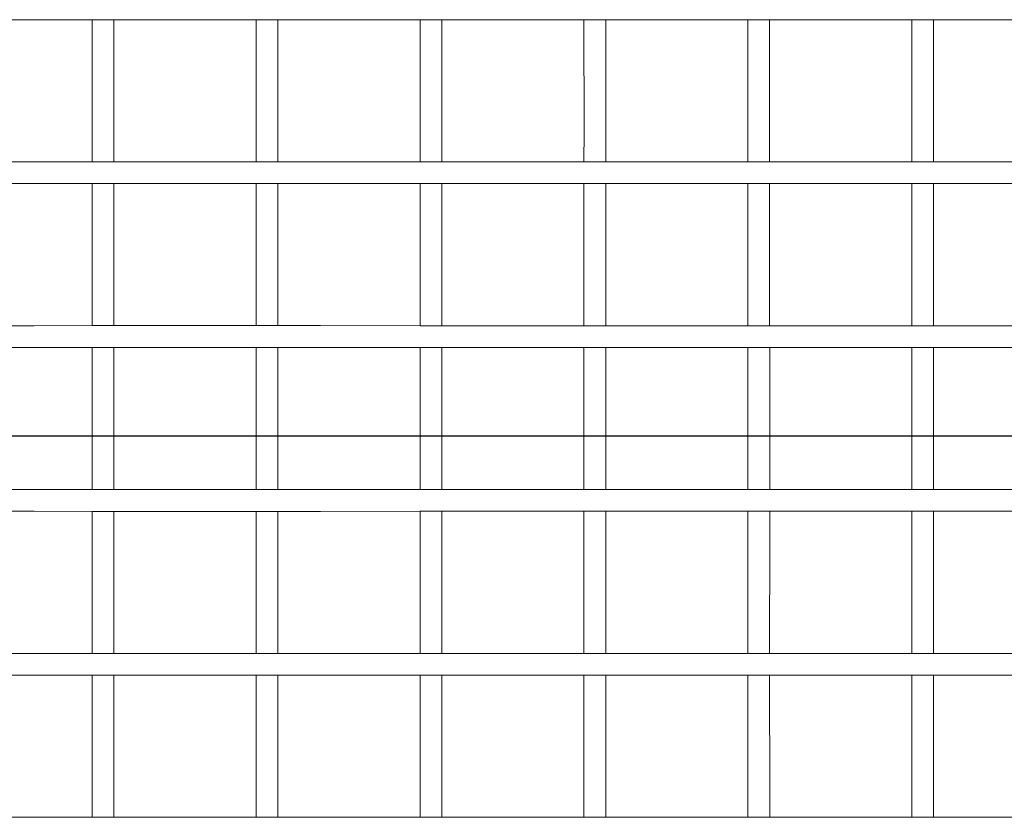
# Model space of a CAD drawing. Header units: millimetres. Extents: x -16331 to -10174, y -4135 to -3584.
# Tile 55 of 256: x -10364 to -10363.28, y -4016.672 to -4016.088. Entities that reach past the tile are written whole.
import ezdxf

# ---------------------------------------------------------------- set-up
doc = ezdxf.new("R2010")
doc.units = ezdxf.units.MM
doc.layers.add('DI-Eixos', color=7, linetype='Continuous')
doc.layers.add('DI-Elementos externos em vista', color=9, linetype='Continuous', lineweight=5)
doc.layers.add('IFC-IfcDoor-Contorno', color=250, linetype='Continuous', lineweight=5)

msp = doc.modelspace()

# ---------------------------------------------------------------- linework, layer by layer
at = {"layer": 'DI-Eixos'}
msp.add_line((-10376.16709, -4016.39235), (-10355.18259, -4016.39235), dxfattribs=at)
at = {"layer": 'DI-Elementos externos em vista'}
for p, q in [((-10364.05142, -4016.08776), (-10363.98971, -4016.08776)), ((-10363.98971, -4016.08776), (-10363.94733, -4016.08777)), ((-10363.94733, -4016.08777), (-10363.93142, -4016.08777)), ((-10363.94733, -4016.08777), (-10363.94732, -4016.16999)), ((-10363.93142, -4016.08777), (-10363.89494, -4016.08777)), ((-10363.93142, -4016.16999), (-10363.93142, -4016.08777)), ((-10363.89494, -4016.08777), (-10363.82733, -4016.08777)), ((-10363.82733, -4016.08777), (-10363.81142, -4016.08777)), ((-10363.82733, -4016.08777), (-10363.82732, -4016.16999)), ((-10363.81142, -4016.08777), (-10363.78019, -4016.08777)), ((-10363.81142, -4016.16999), (-10363.81142, -4016.08777)), ((-10363.78019, -4016.08777), (-10363.70733, -4016.08775)), ((-10363.70733, -4016.08775), (-10363.69142, -4016.08774)), ((-10363.70733, -4016.08775), (-10363.70732, -4016.16999)), ((-10363.69142, -4016.08774), (-10363.66543, -4016.08774)), ((-10363.69142, -4016.16999), (-10363.69142, -4016.08774)), ((-10363.66543, -4016.08774), (-10363.58733, -4016.08775)), ((-10363.58733, -4016.08775), (-10363.57249, -4016.08775)), ((-10363.58733, -4016.08775), (-10363.58732, -4016.16999)), ((-10363.57249, -4016.08775), (-10363.57142, -4016.08775)), ((-10363.57142, -4016.08775), (-10363.46733, -4016.08769)), ((-10363.57142, -4016.16999), (-10363.57142, -4016.08775)), ((-10363.46733, -4016.08769), (-10363.45142, -4016.08768)), ((-10363.46733, -4016.08769), (-10363.46732, -4016.16999)), ((-10363.45142, -4016.08768), (-10363.43593, -4016.08767)), ((-10363.45142, -4016.16999), (-10363.45142, -4016.08768)), ((-10363.43593, -4016.08767), (-10363.34733, -4016.08773)), ((-10363.34733, -4016.08773), (-10363.33142, -4016.08774)), ((-10363.34733, -4016.08773), (-10363.34732, -4016.16999)), ((-10363.33142, -4016.08774), (-10363.29972, -4016.08776)), ((-10363.33142, -4016.16999), (-10363.33142, -4016.08774)), ((-10363.29972, -4016.08776), (-10363.22733, -4016.08771)), ((-10363.94732, -4016.16999), (-10363.94733, -4016.19177)), ((-10363.93142, -4016.19177), (-10363.93142, -4016.16999)), ((-10363.82732, -4016.16999), (-10363.82733, -4016.19177)), ((-10363.81142, -4016.19177), (-10363.81142, -4016.16999)), ((-10363.70732, -4016.16999), (-10363.70733, -4016.19179)), ((-10363.69142, -4016.19179), (-10363.69142, -4016.16999)), ((-10363.58732, -4016.16999), (-10363.58733, -4016.19179)), ((-10363.57142, -4016.19179), (-10363.57142, -4016.16999)), ((-10363.46732, -4016.16999), (-10363.46733, -4016.19185)), ((-10363.45142, -4016.19186), (-10363.45142, -4016.16999)), ((-10363.34732, -4016.16999), (-10363.34733, -4016.19181)), ((-10363.33142, -4016.1918), (-10363.33142, -4016.16999)), ((-10363.98971, -4016.19178), (-10364.05142, -4016.19178)), ((-10363.94733, -4016.19177), (-10363.98971, -4016.19178)), ((-10363.93142, -4016.19177), (-10363.94733, -4016.19177)), ((-10363.89494, -4016.19177), (-10363.93142, -4016.19177)), ((-10363.82733, -4016.19177), (-10363.89494, -4016.19177)), ((-10363.81142, -4016.19177), (-10363.82733, -4016.19177)), ((-10363.78019, -4016.19177), (-10363.81142, -4016.19177)), ((-10363.70733, -4016.19179), (-10363.78019, -4016.19177)), ((-10363.69142, -4016.19179), (-10363.70733, -4016.19179)), ((-10363.66543, -4016.1918), (-10363.69142, -4016.19179)), ((-10363.58733, -4016.19179), (-10363.66543, -4016.1918)), ((-10363.57249, -4016.19178), (-10363.58733, -4016.19179)), ((-10363.57142, -4016.19179), (-10363.57249, -4016.19178)), ((-10363.46733, -4016.19185), (-10363.57142, -4016.19179)), ((-10363.45142, -4016.19186), (-10363.46733, -4016.19185)), ((-10363.43593, -4016.19187), (-10363.45142, -4016.19186)), ((-10363.34733, -4016.19181), (-10363.43593, -4016.19187)), ((-10363.33142, -4016.1918), (-10363.34733, -4016.19181)), ((-10363.29972, -4016.19178), (-10363.33142, -4016.1918)), ((-10363.22733, -4016.19182), (-10363.29972, -4016.19178)), ((-10364.05142, -4016.20776), (-10363.98971, -4016.20776)), ((-10363.98971, -4016.20776), (-10363.94733, -4016.20777)), ((-10363.94733, -4016.20777), (-10363.94734, -4016.26662)), ((-10363.94733, -4016.20777), (-10363.93142, -4016.20777)), ((-10363.93142, -4016.20777), (-10363.89494, -4016.20777)), ((-10363.93141, -4016.26662), (-10363.93142, -4016.20777)), ((-10363.89494, -4016.20777), (-10363.82733, -4016.20777)), ((-10363.82733, -4016.20777), (-10363.82734, -4016.26662)), ((-10363.82733, -4016.20777), (-10363.81142, -4016.20777)), ((-10363.81142, -4016.20777), (-10363.78019, -4016.20777)), ((-10363.81141, -4016.26662), (-10363.81142, -4016.20777)), ((-10363.78019, -4016.20777), (-10363.70733, -4016.20775)), ((-10363.70733, -4016.20775), (-10363.70734, -4016.26662)), ((-10363.70733, -4016.20775), (-10363.69142, -4016.20774)), ((-10363.69142, -4016.20774), (-10363.66543, -4016.20774)), ((-10363.69141, -4016.26662), (-10363.69142, -4016.20774)), ((-10363.66543, -4016.20774), (-10363.58733, -4016.20775)), ((-10363.58733, -4016.20775), (-10363.58734, -4016.26662)), ((-10363.58733, -4016.20775), (-10363.57249, -4016.20775)), ((-10363.57249, -4016.20775), (-10363.57142, -4016.20775)), ((-10363.57142, -4016.20775), (-10363.46733, -4016.20769)), ((-10363.57141, -4016.26662), (-10363.57142, -4016.20775)), ((-10363.46733, -4016.20769), (-10363.46734, -4016.26662)), ((-10363.46733, -4016.20769), (-10363.45142, -4016.20768)), ((-10363.45142, -4016.20768), (-10363.43593, -4016.20767)), ((-10363.45141, -4016.26662), (-10363.45142, -4016.20768)), ((-10363.43593, -4016.20767), (-10363.34733, -4016.20773)), ((-10363.34733, -4016.20773), (-10363.34734, -4016.26662)), ((-10363.34733, -4016.20773), (-10363.33142, -4016.20774)), ((-10363.33142, -4016.20774), (-10363.29972, -4016.20776)), ((-10363.33141, -4016.26662), (-10363.33142, -4016.20774)), ((-10363.29972, -4016.20776), (-10363.22733, -4016.20771)), ((-10363.94734, -4016.26662), (-10363.94734, -4016.31177)), ((-10363.93141, -4016.31177), (-10363.93141, -4016.26662)), ((-10363.82734, -4016.26662), (-10363.82734, -4016.31177)), ((-10363.81141, -4016.31177), (-10363.81141, -4016.26662)), ((-10363.70734, -4016.26662), (-10363.70734, -4016.31179)), ((-10363.69141, -4016.31179), (-10363.69141, -4016.26662)), ((-10363.58734, -4016.26662), (-10363.58734, -4016.31179)), ((-10363.57141, -4016.31179), (-10363.57141, -4016.26662)), ((-10363.46734, -4016.26662), (-10363.46734, -4016.31185)), ((-10363.45141, -4016.31186), (-10363.45141, -4016.26662)), ((-10363.34734, -4016.26662), (-10363.34734, -4016.31181)), ((-10363.33141, -4016.3118), (-10363.33141, -4016.26662)), ((-10363.98971, -4016.31178), (-10364.05141, -4016.31178)), ((-10363.94734, -4016.31177), (-10363.98971, -4016.31178)), ((-10363.93141, -4016.31177), (-10363.94734, -4016.31177)), ((-10363.89494, -4016.31177), (-10363.93141, -4016.31177)), ((-10363.82734, -4016.31177), (-10363.89494, -4016.31177)), ((-10363.81141, -4016.31177), (-10363.82734, -4016.31177)), ((-10363.78019, -4016.31177), (-10363.81141, -4016.31177)), ((-10363.70734, -4016.31179), (-10363.78019, -4016.31177)), ((-10363.69141, -4016.31179), (-10363.70734, -4016.31179)), ((-10363.66543, -4016.3118), (-10363.69141, -4016.31179)), ((-10363.58734, -4016.31179), (-10363.66543, -4016.3118)), ((-10363.57249, -4016.31178), (-10363.58734, -4016.31179)), ((-10363.57141, -4016.31179), (-10363.57249, -4016.31178)), ((-10363.46734, -4016.31185), (-10363.57141, -4016.31179)), ((-10363.45141, -4016.31186), (-10363.46734, -4016.31185)), ((-10363.43593, -4016.31187), (-10363.45141, -4016.31186)), ((-10363.34734, -4016.31181), (-10363.43593, -4016.31187)), ((-10363.33141, -4016.3118), (-10363.34734, -4016.31181)), ((-10363.29972, -4016.31178), (-10363.33141, -4016.3118)), ((-10363.22734, -4016.31182), (-10363.29972, -4016.31178)), ((-10364.0514, -4016.32776), (-10363.98971, -4016.32776)), ((-10363.98971, -4016.32776), (-10363.94734, -4016.32777)), ((-10363.94734, -4016.32777), (-10363.9314, -4016.32777)), ((-10363.94734, -4016.32777), (-10363.94734, -4016.36751)), ((-10363.9314, -4016.32777), (-10363.89494, -4016.32777)), ((-10363.9314, -4016.36751), (-10363.9314, -4016.32777)), ((-10363.89494, -4016.32777), (-10363.82734, -4016.32777)), ((-10363.82734, -4016.32777), (-10363.8114, -4016.32777)), ((-10363.82734, -4016.32777), (-10363.82734, -4016.36751)), ((-10363.8114, -4016.32777), (-10363.78019, -4016.32777)), ((-10363.8114, -4016.36751), (-10363.8114, -4016.32777)), ((-10363.78019, -4016.32777), (-10363.70734, -4016.32775)), ((-10363.70734, -4016.32775), (-10363.6914, -4016.32774)), ((-10363.70734, -4016.32775), (-10363.70734, -4016.36751)), ((-10363.6914, -4016.32774), (-10363.66543, -4016.32774)), ((-10363.6914, -4016.36751), (-10363.6914, -4016.32774)), ((-10363.66543, -4016.32774), (-10363.58734, -4016.32775)), ((-10363.58734, -4016.32775), (-10363.57249, -4016.32775)), ((-10363.58734, -4016.32775), (-10363.58734, -4016.36751)), ((-10363.57249, -4016.32775), (-10363.5714, -4016.32775)), ((-10363.5714, -4016.32775), (-10363.46734, -4016.32769)), ((-10363.5714, -4016.36751), (-10363.5714, -4016.32775)), ((-10363.46734, -4016.32769), (-10363.4514, -4016.32768)), ((-10363.46734, -4016.32769), (-10363.46734, -4016.36751)), ((-10363.4514, -4016.32768), (-10363.43593, -4016.32767)), ((-10363.4514, -4016.36751), (-10363.4514, -4016.32768)), ((-10363.43593, -4016.32767), (-10363.34734, -4016.32773)), ((-10363.34734, -4016.32773), (-10363.3314, -4016.32774)), ((-10363.34734, -4016.32773), (-10363.34734, -4016.36751)), ((-10363.3314, -4016.32774), (-10363.29972, -4016.32776)), ((-10363.3314, -4016.36751), (-10363.3314, -4016.32774)), ((-10363.29972, -4016.32776), (-10363.22734, -4016.32771)), ((-10363.94734, -4016.36751), (-10363.94735, -4016.43177)), ((-10363.9314, -4016.43177), (-10363.9314, -4016.36751)), ((-10363.82734, -4016.36751), (-10363.82735, -4016.43177)), ((-10363.8114, -4016.43177), (-10363.8114, -4016.36751)), ((-10363.70734, -4016.36751), (-10363.70735, -4016.43179)), ((-10363.6914, -4016.43179), (-10363.6914, -4016.36751)), ((-10363.58734, -4016.36751), (-10363.58735, -4016.43179)), ((-10363.5714, -4016.43179), (-10363.5714, -4016.36751)), ((-10363.46734, -4016.36751), (-10363.46735, -4016.43185)), ((-10363.4514, -4016.43186), (-10363.4514, -4016.36751)), ((-10363.34734, -4016.36751), (-10363.34735, -4016.43181)), ((-10363.3314, -4016.4318), (-10363.3314, -4016.36751)), ((-10363.98971, -4016.43178), (-10364.0514, -4016.43178)), ((-10363.94735, -4016.43177), (-10363.98971, -4016.43178)), ((-10363.9314, -4016.43177), (-10363.94735, -4016.43177)), ((-10363.89494, -4016.43177), (-10363.9314, -4016.43177)), ((-10363.82735, -4016.43177), (-10363.89494, -4016.43177)), ((-10363.8114, -4016.43177), (-10363.82735, -4016.43177)), ((-10363.78019, -4016.43177), (-10363.8114, -4016.43177)), ((-10363.70735, -4016.43179), (-10363.78019, -4016.43177)), ((-10363.6914, -4016.43179), (-10363.70735, -4016.43179)), ((-10363.66543, -4016.4318), (-10363.6914, -4016.43179)), ((-10363.58735, -4016.43179), (-10363.66543, -4016.4318)), ((-10363.57249, -4016.43178), (-10363.58735, -4016.43179)), ((-10363.5714, -4016.43179), (-10363.57249, -4016.43178)), ((-10363.46735, -4016.43185), (-10363.5714, -4016.43179)), ((-10363.4514, -4016.43186), (-10363.46735, -4016.43185)), ((-10363.43593, -4016.43187), (-10363.4514, -4016.43186)), ((-10363.34735, -4016.43181), (-10363.43593, -4016.43187)), ((-10363.3314, -4016.4318), (-10363.34735, -4016.43181)), ((-10363.29972, -4016.43178), (-10363.3314, -4016.4318)), ((-10363.22735, -4016.43182), (-10363.29972, -4016.43178)), ((-10364.05139, -4016.44776), (-10363.98971, -4016.44776)), ((-10363.98971, -4016.44776), (-10363.94735, -4016.44777)), ((-10363.94735, -4016.44777), (-10363.93139, -4016.44777)), ((-10363.94735, -4016.44777), (-10363.94735, -4016.4661)), ((-10363.93139, -4016.44777), (-10363.89494, -4016.44777)), ((-10363.93139, -4016.4661), (-10363.93139, -4016.44777)), ((-10363.89494, -4016.44777), (-10363.82735, -4016.44777)), ((-10363.82735, -4016.44777), (-10363.81139, -4016.44777)), ((-10363.82735, -4016.44777), (-10363.82735, -4016.4661)), ((-10363.81139, -4016.44777), (-10363.78019, -4016.44777)), ((-10363.81139, -4016.4661), (-10363.81139, -4016.44777)), ((-10363.78019, -4016.44777), (-10363.70735, -4016.44775)), ((-10363.70735, -4016.44775), (-10363.69139, -4016.44774)), ((-10363.70735, -4016.44775), (-10363.70735, -4016.4661)), ((-10363.69139, -4016.44774), (-10363.66543, -4016.44774)), ((-10363.69139, -4016.4661), (-10363.69139, -4016.44774)), ((-10363.66543, -4016.44774), (-10363.58735, -4016.44775)), ((-10363.58735, -4016.44775), (-10363.57249, -4016.44775)), ((-10363.58735, -4016.44775), (-10363.58735, -4016.4661)), ((-10363.57249, -4016.44775), (-10363.57139, -4016.44775)), ((-10363.57139, -4016.44775), (-10363.46735, -4016.44769)), ((-10363.57139, -4016.4661), (-10363.57139, -4016.44775)), ((-10363.46735, -4016.44769), (-10363.45139, -4016.44768)), ((-10363.46735, -4016.44769), (-10363.46735, -4016.4661)), ((-10363.45139, -4016.44768), (-10363.43593, -4016.44767)), ((-10363.45139, -4016.4661), (-10363.45139, -4016.44768)), ((-10363.43593, -4016.44767), (-10363.34735, -4016.44773)), ((-10363.34735, -4016.44773), (-10363.33139, -4016.44774)), ((-10363.34735, -4016.44773), (-10363.34735, -4016.4661)), ((-10363.33139, -4016.44774), (-10363.29972, -4016.44776)), ((-10363.33139, -4016.4661), (-10363.33139, -4016.44774)), ((-10363.29972, -4016.44776), (-10363.22735, -4016.44771)), ((-10363.94735, -4016.4661), (-10363.94733, -4016.55177)), ((-10363.93141, -4016.55177), (-10363.93139, -4016.4661)), ((-10363.82735, -4016.4661), (-10363.82733, -4016.55177)), ((-10363.81141, -4016.55177), (-10363.81139, -4016.4661)), ((-10363.70735, -4016.4661), (-10363.70733, -4016.55179)), ((-10363.69141, -4016.55179), (-10363.69139, -4016.4661)), ((-10363.58735, -4016.4661), (-10363.58733, -4016.55179)), ((-10363.57141, -4016.55179), (-10363.57139, -4016.4661)), ((-10363.46735, -4016.4661), (-10363.46733, -4016.55185)), ((-10363.45141, -4016.55186), (-10363.45139, -4016.4661)), ((-10363.34735, -4016.4661), (-10363.34733, -4016.55181)), ((-10363.33141, -4016.5518), (-10363.33139, -4016.4661)), ((-10363.98971, -4016.55178), (-10364.05141, -4016.55178)), ((-10363.94733, -4016.55177), (-10363.98971, -4016.55178)), ((-10363.93141, -4016.55177), (-10363.94733, -4016.55177)), ((-10363.89494, -4016.55177), (-10363.93141, -4016.55177)), ((-10363.82733, -4016.55177), (-10363.89494, -4016.55177)), ((-10363.81141, -4016.55177), (-10363.82733, -4016.55177)), ((-10363.78019, -4016.55177), (-10363.81141, -4016.55177)), ((-10363.70733, -4016.55179), (-10363.78019, -4016.55177)), ((-10363.69141, -4016.55179), (-10363.70733, -4016.55179)), ((-10363.66543, -4016.5518), (-10363.69141, -4016.55179)), ((-10363.58733, -4016.55179), (-10363.66543, -4016.5518)), ((-10363.57249, -4016.55178), (-10363.58733, -4016.55179)), ((-10363.57141, -4016.55179), (-10363.57249, -4016.55178)), ((-10363.46733, -4016.55185), (-10363.57141, -4016.55179)), ((-10363.45141, -4016.55186), (-10363.46733, -4016.55185)), ((-10363.43593, -4016.55187), (-10363.45141, -4016.55186)), ((-10363.34733, -4016.55181), (-10363.43593, -4016.55187)), ((-10363.33141, -4016.5518), (-10363.34733, -4016.55181)), ((-10363.29972, -4016.55178), (-10363.33141, -4016.5518)), ((-10363.22733, -4016.55182), (-10363.29972, -4016.55178)), ((-10364.05141, -4016.56776), (-10363.98971, -4016.56776)), ((-10363.98971, -4016.56776), (-10363.94733, -4016.56777)), ((-10363.94733, -4016.56777), (-10363.94736, -4016.65597)), ((-10363.94733, -4016.56777), (-10363.93141, -4016.56777)), ((-10363.93141, -4016.56777), (-10363.89494, -4016.56777)), ((-10363.93138, -4016.65597), (-10363.93141, -4016.56777)), ((-10363.89494, -4016.56777), (-10363.82733, -4016.56777)), ((-10363.82733, -4016.56777), (-10363.82736, -4016.65597)), ((-10363.82733, -4016.56777), (-10363.81141, -4016.56777)), ((-10363.81141, -4016.56777), (-10363.78019, -4016.56777)), ((-10363.81138, -4016.65597), (-10363.81141, -4016.56777)), ((-10363.78019, -4016.56777), (-10363.70733, -4016.56775)), ((-10363.70733, -4016.56775), (-10363.70736, -4016.65597)), ((-10363.70733, -4016.56775), (-10363.69141, -4016.56774)), ((-10363.69141, -4016.56774), (-10363.66543, -4016.56774)), ((-10363.69138, -4016.65597), (-10363.69141, -4016.56774)), ((-10363.66543, -4016.56774), (-10363.58733, -4016.56775)), ((-10363.58733, -4016.56775), (-10363.58736, -4016.65597)), ((-10363.58733, -4016.56775), (-10363.57249, -4016.56775)), ((-10363.57249, -4016.56775), (-10363.57141, -4016.56775)), ((-10363.57141, -4016.56775), (-10363.46733, -4016.56769)), ((-10363.57138, -4016.65597), (-10363.57141, -4016.56775)), ((-10363.46733, -4016.56769), (-10363.46736, -4016.65597)), ((-10363.46733, -4016.56769), (-10363.45141, -4016.56768)), ((-10363.45141, -4016.56768), (-10363.43593, -4016.56767)), ((-10363.45138, -4016.65597), (-10363.45141, -4016.56768)), ((-10363.43593, -4016.56767), (-10363.34733, -4016.56773)), ((-10363.34733, -4016.56773), (-10363.34736, -4016.65597)), ((-10363.34733, -4016.56773), (-10363.33141, -4016.56774)), ((-10363.33141, -4016.56774), (-10363.29972, -4016.56776)), ((-10363.33138, -4016.65597), (-10363.33141, -4016.56774)), ((-10363.29972, -4016.56776), (-10363.22733, -4016.56771)), ((-10363.94736, -4016.65597), (-10363.94736, -4016.67177)), ((-10363.93138, -4016.67177), (-10363.93138, -4016.65597)), ((-10363.82736, -4016.65597), (-10363.82736, -4016.67177)), ((-10363.81138, -4016.67177), (-10363.81138, -4016.65597)), ((-10363.70736, -4016.65597), (-10363.70736, -4016.67179)), ((-10363.69138, -4016.67179), (-10363.69138, -4016.65597)), ((-10363.58736, -4016.65597), (-10363.58736, -4016.67179)), ((-10363.57138, -4016.67179), (-10363.57138, -4016.65597)), ((-10363.46736, -4016.65597), (-10363.46736, -4016.67185)), ((-10363.45138, -4016.67186), (-10363.45138, -4016.65597)), ((-10363.34736, -4016.65597), (-10363.34736, -4016.67181)), ((-10363.33138, -4016.6718), (-10363.33138, -4016.65597)), ((-10363.98971, -4016.67178), (-10364.05138, -4016.67178)), ((-10363.94736, -4016.67177), (-10363.98971, -4016.67178)), ((-10363.93138, -4016.67177), (-10363.94736, -4016.67177)), ((-10363.89494, -4016.67177), (-10363.93138, -4016.67177)), ((-10363.82736, -4016.67177), (-10363.89494, -4016.67177)), ((-10363.81138, -4016.67177), (-10363.82736, -4016.67177)), ((-10363.78019, -4016.67177), (-10363.81138, -4016.67177)), ((-10363.70736, -4016.67179), (-10363.78019, -4016.67177)), ((-10363.69138, -4016.67179), (-10363.70736, -4016.67179)), ((-10363.66543, -4016.6718), (-10363.69138, -4016.67179)), ((-10363.58736, -4016.67179), (-10363.66543, -4016.6718)), ((-10363.57249, -4016.67178), (-10363.58736, -4016.67179)), ((-10363.46736, -4016.67185), (-10363.57249, -4016.67178)), ((-10363.45138, -4016.67186), (-10363.46736, -4016.67185)), ((-10363.43593, -4016.67187), (-10363.45138, -4016.67186)), ((-10363.34736, -4016.67181), (-10363.43593, -4016.67187)), ((-10363.33138, -4016.6718), (-10363.34736, -4016.67181)), ((-10363.29972, -4016.67178), (-10363.33138, -4016.6718)), ((-10363.22736, -4016.67182), (-10363.29972, -4016.67178))]:
    msp.add_line(p, q, dxfattribs=at)
at = {"layer": 'IFC-IfcDoor-Contorno', "lineweight": 5}
for p, q in [((-10364.05142, -4016.08776), (-10363.98971, -4016.08776)), ((-10363.98971, -4016.08776), (-10363.94733, -4016.08777)), ((-10363.94733, -4016.08777), (-10363.93142, -4016.08777)), ((-10363.94733, -4016.08777), (-10363.94732, -4016.16999)), ((-10363.93142, -4016.08777), (-10363.89494, -4016.08777)), ((-10363.93142, -4016.16999), (-10363.93142, -4016.08777)), ((-10363.89494, -4016.08777), (-10363.82733, -4016.08777)), ((-10363.82733, -4016.08777), (-10363.81142, -4016.08777)), ((-10363.82733, -4016.08777), (-10363.82732, -4016.16999)), ((-10363.81142, -4016.08777), (-10363.78019, -4016.08777)), ((-10363.81142, -4016.16999), (-10363.81142, -4016.08777)), ((-10363.78019, -4016.08777), (-10363.70733, -4016.08775)), ((-10363.70733, -4016.08775), (-10363.69142, -4016.08774)), ((-10363.70733, -4016.08775), (-10363.70732, -4016.16999)), ((-10363.69142, -4016.08774), (-10363.66543, -4016.08774)), ((-10363.69142, -4016.16999), (-10363.69142, -4016.08774)), ((-10363.66543, -4016.08774), (-10363.58733, -4016.08775)), ((-10363.58733, -4016.08775), (-10363.57249, -4016.08775)), ((-10363.58733, -4016.08775), (-10363.58732, -4016.16999)), ((-10363.57249, -4016.08775), (-10363.57142, -4016.08775)), ((-10363.57142, -4016.08775), (-10363.46733, -4016.08769)), ((-10363.57142, -4016.16999), (-10363.57142, -4016.08775)), ((-10363.46733, -4016.08769), (-10363.45142, -4016.08768)), ((-10363.46733, -4016.08769), (-10363.46732, -4016.16999)), ((-10363.45142, -4016.08768), (-10363.43593, -4016.08767)), ((-10363.45142, -4016.16999), (-10363.45142, -4016.08768)), ((-10363.43593, -4016.08767), (-10363.34733, -4016.08773)), ((-10363.34733, -4016.08773), (-10363.33142, -4016.08774)), ((-10363.34733, -4016.08773), (-10363.34732, -4016.16999)), ((-10363.33142, -4016.08774), (-10363.29972, -4016.08776)), ((-10363.33142, -4016.16999), (-10363.33142, -4016.08774)), ((-10363.29972, -4016.08776), (-10363.22733, -4016.08771)), ((-10363.94732, -4016.16999), (-10363.94733, -4016.19177)), ((-10363.93142, -4016.19177), (-10363.93142, -4016.16999)), ((-10363.82732, -4016.16999), (-10363.82733, -4016.19177)), ((-10363.81142, -4016.19177), (-10363.81142, -4016.16999)), ((-10363.70732, -4016.16999), (-10363.70733, -4016.19179)), ((-10363.69142, -4016.19179), (-10363.69142, -4016.16999)), ((-10363.58732, -4016.16999), (-10363.58733, -4016.19179)), ((-10363.57142, -4016.19179), (-10363.57142, -4016.16999)), ((-10363.46732, -4016.16999), (-10363.46733, -4016.19185)), ((-10363.45142, -4016.19186), (-10363.45142, -4016.16999)), ((-10363.34732, -4016.16999), (-10363.34733, -4016.19181)), ((-10363.33142, -4016.1918), (-10363.33142, -4016.16999)), ((-10363.98971, -4016.19178), (-10364.05142, -4016.19178)), ((-10363.94733, -4016.19177), (-10363.98971, -4016.19178)), ((-10363.93142, -4016.19177), (-10363.94733, -4016.19177)), ((-10363.89494, -4016.19177), (-10363.93142, -4016.19177)), ((-10363.82733, -4016.19177), (-10363.89494, -4016.19177)), ((-10363.81142, -4016.19177), (-10363.82733, -4016.19177)), ((-10363.78019, -4016.19177), (-10363.81142, -4016.19177)), ((-10363.70733, -4016.19179), (-10363.78019, -4016.19177)), ((-10363.69142, -4016.19179), (-10363.70733, -4016.19179)), ((-10363.66543, -4016.1918), (-10363.69142, -4016.19179)), ((-10363.58733, -4016.19179), (-10363.66543, -4016.1918)), ((-10363.57249, -4016.19178), (-10363.58733, -4016.19179)), ((-10363.57142, -4016.19179), (-10363.57249, -4016.19178)), ((-10363.46733, -4016.19185), (-10363.57142, -4016.19179)), ((-10363.45142, -4016.19186), (-10363.46733, -4016.19185)), ((-10363.43593, -4016.19187), (-10363.45142, -4016.19186)), ((-10363.34733, -4016.19181), (-10363.43593, -4016.19187)), ((-10363.33142, -4016.1918), (-10363.34733, -4016.19181)), ((-10363.29972, -4016.19178), (-10363.33142, -4016.1918)), ((-10363.22733, -4016.19182), (-10363.29972, -4016.19178)), ((-10364.05142, -4016.20776), (-10363.98971, -4016.20776)), ((-10363.98971, -4016.20776), (-10363.94733, -4016.20777)), ((-10363.94733, -4016.20777), (-10363.94734, -4016.26662)), ((-10363.94733, -4016.20777), (-10363.93142, -4016.20777)), ((-10363.93142, -4016.20777), (-10363.89494, -4016.20777)), ((-10363.93141, -4016.26662), (-10363.93142, -4016.20777)), ((-10363.89494, -4016.20777), (-10363.82733, -4016.20777)), ((-10363.82733, -4016.20777), (-10363.82734, -4016.26662)), ((-10363.82733, -4016.20777), (-10363.81142, -4016.20777)), ((-10363.81142, -4016.20777), (-10363.78019, -4016.20777)), ((-10363.81141, -4016.26662), (-10363.81142, -4016.20777)), ((-10363.78019, -4016.20777), (-10363.70733, -4016.20775)), ((-10363.70733, -4016.20775), (-10363.70734, -4016.26662)), ((-10363.70733, -4016.20775), (-10363.69142, -4016.20774)), ((-10363.69142, -4016.20774), (-10363.66543, -4016.20774)), ((-10363.69141, -4016.26662), (-10363.69142, -4016.20774)), ((-10363.66543, -4016.20774), (-10363.58733, -4016.20775)), ((-10363.58733, -4016.20775), (-10363.58734, -4016.26662)), ((-10363.58733, -4016.20775), (-10363.57249, -4016.20775)), ((-10363.57249, -4016.20775), (-10363.57142, -4016.20775)), ((-10363.57142, -4016.20775), (-10363.46733, -4016.20769)), ((-10363.57141, -4016.26662), (-10363.57142, -4016.20775)), ((-10363.46733, -4016.20769), (-10363.46734, -4016.26662)), ((-10363.46733, -4016.20769), (-10363.45142, -4016.20768)), ((-10363.45142, -4016.20768), (-10363.43593, -4016.20767)), ((-10363.45141, -4016.26662), (-10363.45142, -4016.20768)), ((-10363.43593, -4016.20767), (-10363.34733, -4016.20773)), ((-10363.34733, -4016.20773), (-10363.34734, -4016.26662)), ((-10363.34733, -4016.20773), (-10363.33142, -4016.20774)), ((-10363.33142, -4016.20774), (-10363.29972, -4016.20776)), ((-10363.33141, -4016.26662), (-10363.33142, -4016.20774)), ((-10363.29972, -4016.20776), (-10363.22733, -4016.20771)), ((-10363.94734, -4016.26662), (-10363.94734, -4016.31177)), ((-10363.93141, -4016.31177), (-10363.93141, -4016.26662)), ((-10363.82734, -4016.26662), (-10363.82734, -4016.31177)), ((-10363.81141, -4016.31177), (-10363.81141, -4016.26662)), ((-10363.70734, -4016.26662), (-10363.70734, -4016.31179)), ((-10363.69141, -4016.31179), (-10363.69141, -4016.26662)), ((-10363.58734, -4016.26662), (-10363.58734, -4016.31179)), ((-10363.57141, -4016.31179), (-10363.57141, -4016.26662)), ((-10363.46734, -4016.26662), (-10363.46734, -4016.31185)), ((-10363.45141, -4016.31186), (-10363.45141, -4016.26662)), ((-10363.34734, -4016.26662), (-10363.34734, -4016.31181)), ((-10363.33141, -4016.3118), (-10363.33141, -4016.26662)), ((-10363.98971, -4016.31178), (-10364.05141, -4016.31178)), ((-10363.94734, -4016.31177), (-10363.98971, -4016.31178)), ((-10363.93141, -4016.31177), (-10363.94734, -4016.31177)), ((-10363.89494, -4016.31177), (-10363.93141, -4016.31177)), ((-10363.82734, -4016.31177), (-10363.89494, -4016.31177)), ((-10363.81141, -4016.31177), (-10363.82734, -4016.31177)), ((-10363.78019, -4016.31177), (-10363.81141, -4016.31177)), ((-10363.70734, -4016.31179), (-10363.78019, -4016.31177)), ((-10363.69141, -4016.31179), (-10363.70734, -4016.31179)), ((-10363.66543, -4016.3118), (-10363.69141, -4016.31179)), ((-10363.58734, -4016.31179), (-10363.66543, -4016.3118)), ((-10363.57249, -4016.31178), (-10363.58734, -4016.31179)), ((-10363.57141, -4016.31179), (-10363.57249, -4016.31178)), ((-10363.46734, -4016.31185), (-10363.57141, -4016.31179)), ((-10363.45141, -4016.31186), (-10363.46734, -4016.31185)), ((-10363.43593, -4016.31187), (-10363.45141, -4016.31186)), ((-10363.34734, -4016.31181), (-10363.43593, -4016.31187)), ((-10363.33141, -4016.3118), (-10363.34734, -4016.31181)), ((-10363.29972, -4016.31178), (-10363.33141, -4016.3118)), ((-10363.22734, -4016.31182), (-10363.29972, -4016.31178)), ((-10364.0514, -4016.32776), (-10363.98971, -4016.32776)), ((-10363.98971, -4016.32776), (-10363.94734, -4016.32777)), ((-10363.94734, -4016.32777), (-10363.9314, -4016.32777)), ((-10363.94734, -4016.32777), (-10363.94734, -4016.36751)), ((-10363.9314, -4016.32777), (-10363.89494, -4016.32777)), ((-10363.9314, -4016.36751), (-10363.9314, -4016.32777)), ((-10363.89494, -4016.32777), (-10363.82734, -4016.32777)), ((-10363.82734, -4016.32777), (-10363.8114, -4016.32777)), ((-10363.82734, -4016.32777), (-10363.82734, -4016.36751)), ((-10363.8114, -4016.32777), (-10363.78019, -4016.32777)), ((-10363.8114, -4016.36751), (-10363.8114, -4016.32777)), ((-10363.78019, -4016.32777), (-10363.70734, -4016.32775)), ((-10363.70734, -4016.32775), (-10363.6914, -4016.32774)), ((-10363.70734, -4016.32775), (-10363.70734, -4016.36751)), ((-10363.6914, -4016.32774), (-10363.66543, -4016.32774)), ((-10363.6914, -4016.36751), (-10363.6914, -4016.32774)), ((-10363.66543, -4016.32774), (-10363.58734, -4016.32775)), ((-10363.58734, -4016.32775), (-10363.57249, -4016.32775)), ((-10363.58734, -4016.32775), (-10363.58734, -4016.36751)), ((-10363.57249, -4016.32775), (-10363.5714, -4016.32775)), ((-10363.5714, -4016.32775), (-10363.46734, -4016.32769)), ((-10363.5714, -4016.36751), (-10363.5714, -4016.32775)), ((-10363.46734, -4016.32769), (-10363.4514, -4016.32768)), ((-10363.46734, -4016.32769), (-10363.46734, -4016.36751)), ((-10363.4514, -4016.32768), (-10363.43593, -4016.32767)), ((-10363.4514, -4016.36751), (-10363.4514, -4016.32768)), ((-10363.43593, -4016.32767), (-10363.34734, -4016.32773)), ((-10363.34734, -4016.32773), (-10363.3314, -4016.32774)), ((-10363.34734, -4016.32773), (-10363.34734, -4016.36751)), ((-10363.3314, -4016.32774), (-10363.29972, -4016.32776)), ((-10363.3314, -4016.36751), (-10363.3314, -4016.32774)), ((-10363.29972, -4016.32776), (-10363.22734, -4016.32771)), ((-10363.94734, -4016.36751), (-10363.94735, -4016.43177)), ((-10363.9314, -4016.43177), (-10363.9314, -4016.36751)), ((-10363.82734, -4016.36751), (-10363.82735, -4016.43177)), ((-10363.8114, -4016.43177), (-10363.8114, -4016.36751)), ((-10363.70734, -4016.36751), (-10363.70735, -4016.43179)), ((-10363.6914, -4016.43179), (-10363.6914, -4016.36751)), ((-10363.58734, -4016.36751), (-10363.58735, -4016.43179)), ((-10363.5714, -4016.43179), (-10363.5714, -4016.36751)), ((-10363.46734, -4016.36751), (-10363.46735, -4016.43185)), ((-10363.4514, -4016.43186), (-10363.4514, -4016.36751)), ((-10363.34734, -4016.36751), (-10363.34735, -4016.43181)), ((-10363.3314, -4016.4318), (-10363.3314, -4016.36751)), ((-10363.98971, -4016.43178), (-10364.0514, -4016.43178)), ((-10363.94735, -4016.43177), (-10363.98971, -4016.43178)), ((-10363.9314, -4016.43177), (-10363.94735, -4016.43177)), ((-10363.89494, -4016.43177), (-10363.9314, -4016.43177)), ((-10363.82735, -4016.43177), (-10363.89494, -4016.43177)), ((-10363.8114, -4016.43177), (-10363.82735, -4016.43177)), ((-10363.78019, -4016.43177), (-10363.8114, -4016.43177)), ((-10363.70735, -4016.43179), (-10363.78019, -4016.43177)), ((-10363.6914, -4016.43179), (-10363.70735, -4016.43179)), ((-10363.66543, -4016.4318), (-10363.6914, -4016.43179)), ((-10363.58735, -4016.43179), (-10363.66543, -4016.4318)), ((-10363.57249, -4016.43178), (-10363.58735, -4016.43179)), ((-10363.5714, -4016.43179), (-10363.57249, -4016.43178)), ((-10363.46735, -4016.43185), (-10363.5714, -4016.43179)), ((-10363.4514, -4016.43186), (-10363.46735, -4016.43185)), ((-10363.43593, -4016.43187), (-10363.4514, -4016.43186)), ((-10363.34735, -4016.43181), (-10363.43593, -4016.43187)), ((-10363.3314, -4016.4318), (-10363.34735, -4016.43181)), ((-10363.29972, -4016.43178), (-10363.3314, -4016.4318)), ((-10363.22735, -4016.43182), (-10363.29972, -4016.43178)), ((-10364.05139, -4016.44776), (-10363.98971, -4016.44776)), ((-10363.98971, -4016.44776), (-10363.94735, -4016.44777)), ((-10363.94735, -4016.44777), (-10363.93139, -4016.44777)), ((-10363.94735, -4016.44777), (-10363.94735, -4016.4661)), ((-10363.93139, -4016.44777), (-10363.89494, -4016.44777)), ((-10363.93139, -4016.4661), (-10363.93139, -4016.44777)), ((-10363.89494, -4016.44777), (-10363.82735, -4016.44777)), ((-10363.82735, -4016.44777), (-10363.81139, -4016.44777)), ((-10363.82735, -4016.44777), (-10363.82735, -4016.4661)), ((-10363.81139, -4016.44777), (-10363.78019, -4016.44777)), ((-10363.81139, -4016.4661), (-10363.81139, -4016.44777)), ((-10363.78019, -4016.44777), (-10363.70735, -4016.44775)), ((-10363.70735, -4016.44775), (-10363.69139, -4016.44774)), ((-10363.70735, -4016.44775), (-10363.70735, -4016.4661)), ((-10363.69139, -4016.44774), (-10363.66543, -4016.44774)), ((-10363.69139, -4016.4661), (-10363.69139, -4016.44774)), ((-10363.66543, -4016.44774), (-10363.58735, -4016.44775)), ((-10363.58735, -4016.44775), (-10363.57249, -4016.44775)), ((-10363.58735, -4016.44775), (-10363.58735, -4016.4661)), ((-10363.57249, -4016.44775), (-10363.57139, -4016.44775)), ((-10363.57139, -4016.44775), (-10363.46735, -4016.44769)), ((-10363.57139, -4016.4661), (-10363.57139, -4016.44775)), ((-10363.46735, -4016.44769), (-10363.45139, -4016.44768)), ((-10363.46735, -4016.44769), (-10363.46735, -4016.4661)), ((-10363.45139, -4016.44768), (-10363.43593, -4016.44767)), ((-10363.45139, -4016.4661), (-10363.45139, -4016.44768)), ((-10363.43593, -4016.44767), (-10363.34735, -4016.44773)), ((-10363.34735, -4016.44773), (-10363.33139, -4016.44774)), ((-10363.34735, -4016.44773), (-10363.34735, -4016.4661)), ((-10363.33139, -4016.44774), (-10363.29972, -4016.44776)), ((-10363.33139, -4016.4661), (-10363.33139, -4016.44774)), ((-10363.29972, -4016.44776), (-10363.22735, -4016.44771)), ((-10363.94735, -4016.4661), (-10363.94733, -4016.55177)), ((-10363.93141, -4016.55177), (-10363.93139, -4016.4661)), ((-10363.82735, -4016.4661), (-10363.82733, -4016.55177)), ((-10363.81141, -4016.55177), (-10363.81139, -4016.4661)), ((-10363.70735, -4016.4661), (-10363.70733, -4016.55179)), ((-10363.69141, -4016.55179), (-10363.69139, -4016.4661)), ((-10363.58735, -4016.4661), (-10363.58733, -4016.55179)), ((-10363.57141, -4016.55179), (-10363.57139, -4016.4661)), ((-10363.46735, -4016.4661), (-10363.46733, -4016.55185)), ((-10363.45141, -4016.55186), (-10363.45139, -4016.4661)), ((-10363.34735, -4016.4661), (-10363.34733, -4016.55181)), ((-10363.33141, -4016.5518), (-10363.33139, -4016.4661)), ((-10363.98971, -4016.55178), (-10364.05141, -4016.55178)), ((-10363.94733, -4016.55177), (-10363.98971, -4016.55178)), ((-10363.93141, -4016.55177), (-10363.94733, -4016.55177)), ((-10363.89494, -4016.55177), (-10363.93141, -4016.55177)), ((-10363.82733, -4016.55177), (-10363.89494, -4016.55177)), ((-10363.81141, -4016.55177), (-10363.82733, -4016.55177)), ((-10363.78019, -4016.55177), (-10363.81141, -4016.55177)), ((-10363.70733, -4016.55179), (-10363.78019, -4016.55177)), ((-10363.69141, -4016.55179), (-10363.70733, -4016.55179)), ((-10363.66543, -4016.5518), (-10363.69141, -4016.55179)), ((-10363.58733, -4016.55179), (-10363.66543, -4016.5518)), ((-10363.57249, -4016.55178), (-10363.58733, -4016.55179)), ((-10363.57141, -4016.55179), (-10363.57249, -4016.55178)), ((-10363.46733, -4016.55185), (-10363.57141, -4016.55179)), ((-10363.45141, -4016.55186), (-10363.46733, -4016.55185)), ((-10363.43593, -4016.55187), (-10363.45141, -4016.55186)), ((-10363.34733, -4016.55181), (-10363.43593, -4016.55187)), ((-10363.33141, -4016.5518), (-10363.34733, -4016.55181)), ((-10363.29972, -4016.55178), (-10363.33141, -4016.5518)), ((-10363.22733, -4016.55182), (-10363.29972, -4016.55178)), ((-10364.05141, -4016.56776), (-10363.98971, -4016.56776)), ((-10363.98971, -4016.56776), (-10363.94733, -4016.56777)), ((-10363.94733, -4016.56777), (-10363.94736, -4016.65597)), ((-10363.94733, -4016.56777), (-10363.93141, -4016.56777)), ((-10363.93141, -4016.56777), (-10363.89494, -4016.56777)), ((-10363.93138, -4016.65597), (-10363.93141, -4016.56777)), ((-10363.89494, -4016.56777), (-10363.82733, -4016.56777)), ((-10363.82733, -4016.56777), (-10363.82736, -4016.65597)), ((-10363.82733, -4016.56777), (-10363.81141, -4016.56777)), ((-10363.81141, -4016.56777), (-10363.78019, -4016.56777)), ((-10363.81138, -4016.65597), (-10363.81141, -4016.56777)), ((-10363.78019, -4016.56777), (-10363.70733, -4016.56775)), ((-10363.70733, -4016.56775), (-10363.70736, -4016.65597)), ((-10363.70733, -4016.56775), (-10363.69141, -4016.56774)), ((-10363.69141, -4016.56774), (-10363.66543, -4016.56774)), ((-10363.69138, -4016.65597), (-10363.69141, -4016.56774)), ((-10363.66543, -4016.56774), (-10363.58733, -4016.56775)), ((-10363.58733, -4016.56775), (-10363.58736, -4016.65597)), ((-10363.58733, -4016.56775), (-10363.57249, -4016.56775)), ((-10363.57249, -4016.56775), (-10363.57141, -4016.56775)), ((-10363.57141, -4016.56775), (-10363.46733, -4016.56769)), ((-10363.57138, -4016.65597), (-10363.57141, -4016.56775)), ((-10363.46733, -4016.56769), (-10363.46736, -4016.65597)), ((-10363.46733, -4016.56769), (-10363.45141, -4016.56768)), ((-10363.45141, -4016.56768), (-10363.43593, -4016.56767)), ((-10363.45138, -4016.65597), (-10363.45141, -4016.56768)), ((-10363.43593, -4016.56767), (-10363.34733, -4016.56773)), ((-10363.34733, -4016.56773), (-10363.34736, -4016.65597)), ((-10363.34733, -4016.56773), (-10363.33141, -4016.56774)), ((-10363.33141, -4016.56774), (-10363.29972, -4016.56776)), ((-10363.33138, -4016.65597), (-10363.33141, -4016.56774)), ((-10363.29972, -4016.56776), (-10363.22733, -4016.56771)), ((-10363.94736, -4016.65597), (-10363.94736, -4016.67177)), ((-10363.93138, -4016.67177), (-10363.93138, -4016.65597)), ((-10363.82736, -4016.65597), (-10363.82736, -4016.67177)), ((-10363.81138, -4016.67177), (-10363.81138, -4016.65597)), ((-10363.70736, -4016.65597), (-10363.70736, -4016.67179)), ((-10363.69138, -4016.67179), (-10363.69138, -4016.65597)), ((-10363.58736, -4016.65597), (-10363.58736, -4016.67179)), ((-10363.57138, -4016.67179), (-10363.57138, -4016.65597)), ((-10363.46736, -4016.65597), (-10363.46736, -4016.67185)), ((-10363.45138, -4016.67186), (-10363.45138, -4016.65597)), ((-10363.34736, -4016.65597), (-10363.34736, -4016.67181)), ((-10363.33138, -4016.6718), (-10363.33138, -4016.65597)), ((-10363.98971, -4016.67178), (-10364.05138, -4016.67178)), ((-10363.94736, -4016.67177), (-10363.98971, -4016.67178)), ((-10363.93138, -4016.67177), (-10363.94736, -4016.67177)), ((-10363.89494, -4016.67177), (-10363.93138, -4016.67177)), ((-10363.82736, -4016.67177), (-10363.89494, -4016.67177)), ((-10363.81138, -4016.67177), (-10363.82736, -4016.67177)), ((-10363.78019, -4016.67177), (-10363.81138, -4016.67177)), ((-10363.70736, -4016.67179), (-10363.78019, -4016.67177)), ((-10363.69138, -4016.67179), (-10363.70736, -4016.67179)), ((-10363.66543, -4016.6718), (-10363.69138, -4016.67179)), ((-10363.58736, -4016.67179), (-10363.66543, -4016.6718)), ((-10363.57249, -4016.67178), (-10363.58736, -4016.67179)), ((-10363.46736, -4016.67185), (-10363.57249, -4016.67178)), ((-10363.45138, -4016.67186), (-10363.46736, -4016.67185)), ((-10363.43593, -4016.67187), (-10363.45138, -4016.67186)), ((-10363.34736, -4016.67181), (-10363.43593, -4016.67187)), ((-10363.33138, -4016.6718), (-10363.34736, -4016.67181)), ((-10363.29972, -4016.67178), (-10363.33138, -4016.6718)), ((-10363.22736, -4016.67182), (-10363.29972, -4016.67178))]:
    msp.add_line(p, q, dxfattribs=at)

doc.saveas('drawing.dxf')
